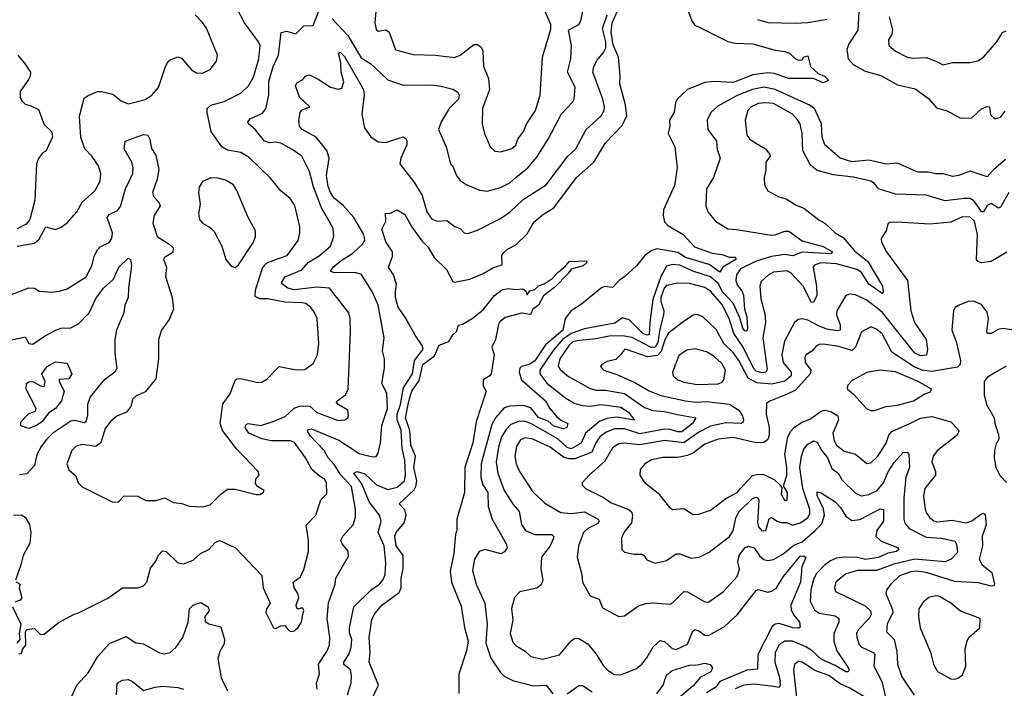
# Model space of a CAD drawing. Extents: x 1552294 to 1694791, y 811929 to 917222.
# Tile 45 of 256: x 1576387 to 1581545, y 846229 to 849731. Entities that reach past the tile are written whole.
import ezdxf

# ---------------------------------------------------------------- set-up
doc = ezdxf.new("R2010")
doc.units = 0

msp = doc.modelspace()

# ---------------------------------------------------------------- linework, layer by layer
at = {"layer": '0CON10XD'}
for points in [[(1578104.7, 846195), (1578123.1, 846256.9), (1578125.3, 846295), (1578119.3, 846325), (1578085, 846353.9), (1578084.8, 846365), (1578111.4, 846405), (1578122.5, 846445), (1578126, 846485), (1578115, 846520), (1578114.2, 846545), (1578137.6, 846655), (1578228.2, 846745), (1578271.9, 846775), (1578291.3, 846798.7), (1578301.8, 846825), (1578305.3, 846885), (1578296.8, 846975), (1578264.5, 847044.5), (1578281.2, 847105), (1578272, 847135), (1578217.4, 847205), (1578179.2, 847299.2), (1578137.8, 847355), (1578155, 847363.8), (1578195, 847352.4), (1578255.1, 847295.1), (1578315, 847269.6), (1578365, 847282.7), (1578402.8, 847315), (1578408.4, 847345), (1578403.5, 847423.5), (1578391, 847485), (1578385, 847581.4), (1578364.3, 847634.3), (1578364.1, 847665), (1578381.2, 847715), (1578397.1, 847802.9), (1578443.7, 847875), (1578455.1, 847944.9), (1578500.4, 848005), (1578495, 848024), (1578457.9, 848077.9), (1578408.7, 848168.7), (1578368.6, 848225), (1578354.7, 848275), (1578355, 848306.7), (1578360.8, 848345), (1578344.7, 848394.7), (1578319.2, 848435), (1578339.9, 848490.1), (1578340.4, 848515), (1578305, 848567.5), (1578283.9, 848633.9), (1578304, 848675), (1578303, 848717), (1578325, 848716), (1578365, 848735.2), (1578405, 848711.2), (1578442, 848642), (1578493.1, 848573.1), (1578525, 848541.1), (1578558.8, 848485), (1578622.4, 848422.4), (1578655, 848359.4), (1578665, 848356.2), (1578745, 848372.3), (1578815, 848401.2), (1578868, 848432), (1578914, 848446), (1578913.2, 848495), (1578921.2, 848508.8), (1578941.4, 848528.6), (1578985, 848551.5), (1579045, 848609), (1579080.6, 848669.4), (1579125, 848708.2), (1579184.4, 848745.6), (1579303.9, 848905), (1579394.8, 848985.2), (1579455.4, 849085), (1579541.8, 849175), (1579566.7, 849225), (1579560.5, 849285), (1579530.2, 849395), (1579532.5, 849435), (1579523.1, 849535), (1579495, 849599.2), (1579484.4, 849665), (1579490.6, 849715), (1579543.1, 849835)], [(1578254.4, 849795), (1578246.7, 849715), (1578255, 849678.8), (1578265, 849670.8), (1578305, 849677.8), (1578323.1, 849665), (1578355, 849573.1), (1578448.2, 849548.2), (1578565, 849545.4), (1578665, 849532.7), (1578695, 849544.6), (1578765, 849600.4), (1578785, 849600), (1578805, 849587.5), (1578813.4, 849565), (1578816.7, 849486.7), (1578842, 849422), (1578848.5, 849365), (1578810.6, 849265), (1578808.6, 849185), (1578820.9, 849135), (1578851.9, 849065), (1578875, 849042.2), (1578905, 849038.9), (1578965, 849055.8), (1578985, 849073.1), (1578996.7, 849105), (1579025.4, 849145), (1579042.9, 849187.1), (1579088.7, 849255), (1579113.3, 849335), (1579125.3, 849534.7), (1579168.5, 849681.5), (1579168.8, 849705), (1579112.7, 849835)], [(1577564.8, 849714.8), (1577521.8, 849795)], [(1577870, 846615), (1577875.7, 846635), (1577872.5, 846645), (1577865, 846650), (1577845, 846642.5), (1577838.3, 846648.3), (1577834.3, 846665), (1577848.6, 846705), (1577843.6, 846725), (1577824, 846756), (1577818.8, 846785), (1577857.3, 846812.7), (1577875, 846851.2), (1577898.9, 846945), (1577899.1, 847005), (1577887.4, 847082.6), (1577937.9, 847135), (1577965, 847216.7), (1577995, 847247.5), (1577994.5, 847305), (1577982.9, 847325), (1577955, 847340.9), (1577916.5, 847375), (1577884.6, 847435), (1577825.6, 847515.6), (1577803.3, 847525), (1577705, 847525.2), (1577655, 847535.2), (1577586.8, 847565), (1577568.8, 847595), (1577571.8, 847608.2), (1577584.5, 847615.5), (1577650, 847605), (1577715, 847625.3), (1577778.2, 847651.8), (1577824.1, 847695.9), (1577857.5, 847707.5), (1577905.9, 847705.9), (1577943.5, 847673.5), (1578055, 847631.1), (1578090, 847635), (1578105.4, 847644.6), (1578110, 847655), (1578105.7, 847685), (1578054.5, 847714.5), (1578046.7, 847725), (1578050, 847735), (1578093.9, 847766.1), (1578107.3, 847795), (1578119.6, 848095), (1578117.9, 848165), (1578111.2, 848195), (1578009.2, 848325), (1577945, 848330), (1577825, 848315.6), (1577791.5, 848325), (1577763.3, 848345), (1577758.9, 848355), (1577777, 848383), (1577865, 848420), (1577898.9, 848461.1), (1577956.1, 848493.9), (1578014.5, 848545), (1578033.3, 848595), (1578028.9, 848635), (1578015, 848665.6), (1577968.6, 848745), (1577925.2, 848855), (1577904.8, 848934.8), (1577865.5, 849015), (1577815, 849051.6), (1577755, 849083.3), (1577728.5, 849088.5), (1577695, 849085.8), (1577669.5, 849095), (1577620.9, 849155), (1577584.8, 849184.8), (1577581.8, 849195), (1577595, 849211.2), (1577658.2, 849241.8), (1577675.7, 849264.3), (1577692.3, 849335), (1577692.5, 849407.5), (1577714.3, 849485), (1577741.8, 849545), (1577756.5, 849663.5), (1577785, 849670.9), (1577833, 849657), (1577875, 849698.9), (1577925, 849700), (1577955, 849780)], [(1579885.5, 849785), (1579907.5, 849725), (1579922.6, 849702.6), (1579952.5, 849687.5), (1580096.1, 849616.1), (1580135, 849607.7), (1580227.5, 849605), (1580345, 849571.1), (1580395, 849564.5), (1580420, 849555), (1580451.2, 849525), (1580465, 849519.4), (1580485, 849520.6), (1580494.7, 849535.3), (1580515, 849541.9), (1580530, 849485), (1580569.1, 849449.1), (1580602.1, 849435), (1580621.4, 849415), (1580620, 849410), (1580595, 849400), (1580545, 849422), (1580415, 849422), (1580338.6, 849448.6), (1580305, 849451.8), (1580228, 849442), (1580125, 849401.2), (1580025, 849407.2), (1579975, 849401.5), (1579885.8, 849365), (1579831.4, 849315), (1579822.2, 849295), (1579815, 849246.7), (1579790.6, 849205), (1579793.1, 849175), (1579783.1, 849135), (1579818.5, 849065), (1579830.7, 848955), (1579817.4, 848862.6), (1579758.8, 848735), (1579756.8, 848705), (1579765, 848672), (1579780.8, 848655), (1579863.1, 848605), (1579921.4, 848541.4), (1580015, 848508.3), (1580065, 848501.1), (1580105, 848487.7), (1580136.2, 848486.2), (1580137.5, 848475), (1580070.8, 848435), (1580055, 848408.6), (1579998.8, 848448.8), (1579875, 848484.4), (1579835, 848511.4), (1579725, 848530.2), (1579695, 848519.2), (1579661.5, 848495), (1579618.6, 848441.4), (1579556.7, 848385), (1579527.5, 848365), (1579491.7, 848328.3), (1579452.5, 848332.5), (1579435, 848326.9), (1579329.3, 848240.7), (1579275.9, 848205), (1579243.5, 848165), (1579231.9, 848105), (1579141.6, 848028.4), (1579085, 847943.8), (1579055.3, 847925), (1579015.5, 847915), (1579005.9, 847905), (1579003.7, 847885), (1579015.3, 847845), (1579141.8, 847735), (1579164.3, 847694.3), (1579201.4, 847651.4), (1579225, 847631.1), (1579258.6, 847615), (1579253.1, 847595), (1579235, 847586.9), (1579185, 847601.6), (1579155, 847628.7), (1579105, 847647.9), (1579065, 847697), (1579025, 847710.5), (1578955, 847706.3), (1578925, 847697), (1578878.9, 847645), (1578860.9, 847610.9), (1578803.7, 847405), (1578802.9, 847332.9), (1578813.8, 847295), (1578838.4, 847255), (1578840.4, 847180.4), (1578861.2, 847115), (1578935.6, 846985), (1578940, 846965), (1578927, 846943), (1578906.4, 846933.6), (1578825, 846955.3), (1578794.3, 846945.7), (1578768.7, 846905), (1578759.2, 846845), (1578778.8, 846775), (1578823.4, 846675), (1578835.3, 846565), (1578829.3, 846465), (1578855, 846385.8), (1578905, 846312), (1578925, 846292.5), (1578970.4, 846270.4), (1579045, 846250), (1579075, 846241.8), (1579144, 846245), (1579180.4, 846200.4)], [(1576374.3, 848544.3), (1576465, 848560), (1576488.7, 848581.3), (1576524.2, 848645.8), (1576575, 848632), (1576605, 848644), (1576635, 848666.2), (1576685.8, 848725), (1576714.3, 848775), (1576780, 848835), (1576808.1, 848885), (1576811.9, 848925), (1576800, 848965), (1576765.6, 849015), (1576727.5, 849055), (1576706.4, 849113.6), (1576700, 849225), (1576725, 849319.2), (1576745, 849334.3), (1576795, 849353.8), (1576815.5, 849354.5), (1576875, 849340.6), (1576918.8, 849305), (1576955, 849290.6), (1577045, 849311.9), (1577078.6, 849335), (1577114.2, 849375), (1577150.6, 849485), (1577165, 849511.2), (1577175, 849521.2), (1577215, 849536.2), (1577235, 849530), (1577287.3, 849467.3), (1577312.6, 849452.6), (1577345, 849450.6), (1577385, 849470), (1577417.2, 849512.8), (1577422.2, 849545), (1577365, 849686), (1577345.3, 849715.3), (1577305.6, 849755.6)], [(1577909.7, 847549.7), (1577894.6, 847575.4), (1577898.8, 847585), (1577915, 847587.1), (1578058.9, 847528.9), (1578165, 847458.2), (1578235, 847440.9), (1578255, 847442.9), (1578265, 847460), (1578277.1, 847515), (1578283.5, 847605), (1578313.1, 847695), (1578310, 847775), (1578284.5, 847825), (1578298.2, 847905), (1578297.7, 847955), (1578286.9, 847996.9), (1578296.2, 848065), (1578265, 848236), (1578235, 848304.2), (1578176.6, 848396.6), (1578145, 848405.9), (1578034.8, 848404.8), (1578015, 848414), (1578028.9, 848435), (1578070.6, 848469.4), (1578131.5, 848508.5), (1578182.7, 848555), (1578194.6, 848575), (1578190, 848605), (1578136.8, 848695), (1578082.9, 848755), (1578035, 848795.3), (1578014.4, 848825), (1578003.2, 848856.8), (1577994.8, 848914.8), (1578007.5, 849005), (1577996.2, 849045), (1577940, 849115), (1577866.2, 849155), (1577853.2, 849173.2), (1577848.8, 849205), (1577856.7, 849245), (1577865, 849256.2), (1577906.2, 849275), (1577851.9, 849325), (1577832, 849385), (1577839.2, 849400.8), (1577868.8, 849415), (1577885, 849437.1), (1577905, 849441.8), (1577950, 849420), (1578015, 849376.9), (1578055, 849367.3), (1578075, 849371.9), (1578085.3, 849405), (1578070.7, 849455), (1578068.5, 849505), (1578057.1, 849555), (1578065, 849560), (1578087.5, 849537.5), (1578188.4, 849365), (1578191.6, 849335), (1578179.1, 849235), (1578193.8, 849165), (1578226.4, 849116.4), (1578265, 849090.9), (1578305, 849087.9), (1578395, 849117.5), (1578408.9, 849108.9), (1578415.5, 849095), (1578414.5, 849075), (1578382.7, 849005), (1578378.6, 848975), (1578455, 848876), (1578495, 848810), (1578520.4, 848725), (1578545, 848686.7), (1578575, 848675.4), (1578625, 848679.6), (1578665, 848647.8), (1578695, 848637.5), (1578715, 848614.3), (1578735, 848611.4), (1578785, 848628.9), (1578905, 848689.6), (1578956.5, 848725), (1579025, 848788.7), (1579144.4, 848865.6), (1579258.1, 849015), (1579300.8, 849055), (1579354.8, 849155.2), (1579433.3, 849226.7), (1579449.2, 849255), (1579450.5, 849275), (1579441.1, 849315), (1579389.6, 849455), (1579394.5, 849485), (1579411.1, 849518.9), (1579445, 849559.5), (1579456.9, 849583.1), (1579456.7, 849615), (1579439.2, 849685), (1579465, 849755.5)], [(1578023.5, 849735), (1578105, 849648), (1578175, 849531.2), (1578225, 849501.1), (1578316.1, 849416.1), (1578395, 849388.3), (1578539.9, 849389.9), (1578595, 849383.3), (1578656.5, 849366.5), (1578681.5, 849351.5), (1578689.4, 849335), (1578685.4, 849315), (1578636.9, 849265), (1578595.3, 849195), (1578581.2, 849155), (1578620.8, 849065), (1578642.9, 848975), (1578658.2, 848958.2), (1578675, 848913.8), (1578695, 848888), (1578725, 848867.5), (1578795, 848838.6), (1578835, 848833.3), (1578905, 848851.2), (1578955, 848876.5), (1578985.7, 848904.2), (1579048.1, 848955), (1579095, 849010), (1579154.7, 849105.3), (1579225, 849236.9), (1579285, 849300.6), (1579291.3, 849315), (1579297.4, 849377.4), (1579257.3, 849455), (1579274.6, 849525), (1579278.2, 849595), (1579260.9, 849675), (1579316.2, 849705), (1579326.7, 849725), (1579336, 849775)], [(1580252.5, 849732.5), (1580306.1, 849716.1), (1580448.3, 849711.7), (1580515, 849715.4), (1580576.9, 849726.9), (1580615.9, 849734.1)], [(1580782.9, 849775), (1580777.8, 849675), (1580729.6, 849605), (1580720, 849575), (1580726.8, 849525), (1580754.6, 849495), (1580815, 849461.6), (1580898.5, 849438.5), (1580985, 849390), (1581078.1, 849368.1), (1581147.4, 849317.4), (1581189.1, 849269.1), (1581245, 849252.9), (1581315, 849214.4), (1581375, 849217.5), (1581425, 849263.3), (1581455, 849276), (1581466.2, 849275), (1581471.9, 849231.9), (1581495, 849211.2), (1581525, 849220.8), (1581549.1, 849250.9)], [(1580941.1, 849745), (1580959.4, 849675), (1580955.8, 849655), (1580938, 849625), (1580938.8, 849595), (1580975, 849565.7), (1581035, 849534.4), (1581065, 849529.4), (1581135, 849532.5), (1581186.4, 849513.6), (1581225, 849494.4), (1581273.5, 849506.5), (1581365, 849506.3), (1581405.2, 849514.8), (1581435.5, 849534.5), (1581504.6, 849615), (1581535, 849663.3), (1581555, 849672.9)], [(1576335, 848288.2), (1576435, 848327.1), (1576464, 848324), (1576488.3, 848308.3), (1576555, 848304.4), (1576595, 848308.9), (1576635, 848321.1), (1576735, 848384.3), (1576765, 848442), (1576778.9, 848495), (1576794.2, 848525.8), (1576808.8, 848541.2), (1576855, 848564.5), (1576869.5, 848585), (1576873.8, 848615), (1576845.5, 848695), (1576855, 848711.1), (1576898.8, 848731.2), (1576915, 848752.2), (1576941.2, 848845), (1576980.3, 848925), (1576981.9, 848955), (1576974.4, 848984.4), (1576934.5, 849055), (1576938.8, 849095), (1577035, 849129.4), (1577058.8, 849125), (1577068.9, 849105), (1577076.7, 849056.7), (1577100.4, 849020.4), (1577116.4, 848946.4), (1577107.4, 848895), (1577082.4, 848825), (1577088.2, 848805), (1577115.6, 848775), (1577122.7, 848755), (1577090.7, 848705), (1577084.7, 848665), (1577106.2, 848595), (1577170, 848555), (1577191.1, 848535), (1577188.6, 848511.4), (1577145.8, 848485), (1577140, 848475), (1577155.7, 848435), (1577151.2, 848385), (1577186.3, 848276.3), (1577193.3, 848215), (1577169.1, 848160.9), (1577130, 848105), (1577113.3, 848055), (1577114.5, 847955), (1577100.6, 847849.4), (1577045, 847782.1), (1576995, 847758.9), (1576978.8, 847745), (1576968.8, 847705), (1576945.6, 847675), (1576895, 847654.4), (1576865, 847628.1), (1576835, 847589.2), (1576811.3, 847515), (1576785.2, 847494.8), (1576715, 847506.2), (1576683, 847497), (1576660.5, 847475), (1576634.3, 847405), (1576643.8, 847373.8), (1576681.7, 847341.7), (1576692.9, 847305), (1576714.6, 847284.6), (1576875, 847203.8), (1576905, 847205.8), (1576935, 847236), (1577005.6, 847235.6), (1577047, 847213), (1577102.5, 847212.5), (1577145.5, 847225.5), (1577192.7, 847202.7), (1577236.8, 847196.8), (1577275, 847183.1), (1577345, 847180), (1577385, 847189.4), (1577440, 847245), (1577475, 847271.4), (1577515, 847272.5), (1577625, 847243.8), (1577645, 847243.8), (1577662.5, 847255), (1577666.7, 847265), (1577633.3, 847285), (1577621.7, 847301.7), (1577623.8, 847325), (1577641.2, 847345), (1577635.8, 847365), (1577522.9, 847482.9), (1577448.8, 847578.8), (1577436.2, 847616.2), (1577450.5, 847719.5), (1577489.4, 847770.6), (1577515, 847842), (1577525, 847850), (1577545, 847851.2), (1577635, 847830), (1577655, 847832.2), (1577681.5, 847848.5), (1577745.5, 847914.5), (1577835, 847896.5), (1577880.7, 847899.3), (1577925, 847930), (1577947.5, 847975), (1577953.8, 848035), (1577944.6, 848165), (1577930, 848200), (1577910, 848225), (1577885, 848243.5), (1577865, 848248.5), (1577775, 848251.4), (1577685, 848268.5), (1577645, 848268.1), (1577620.9, 848280.9), (1577621.4, 848315), (1577659.7, 848435), (1577682, 848458), (1577718, 848472), (1577787.5, 848495), (1577846.2, 848575), (1577854.6, 848615), (1577853.8, 848645), (1577827.9, 848757.9), (1577804.3, 848795), (1577754.3, 848835), (1577699.9, 848899.9), (1577588.5, 849008.5), (1577545, 849034.4), (1577475, 849046.6), (1577446.2, 849065), (1577389.1, 849145), (1577368.2, 849245), (1577369.5, 849265), (1577387.6, 849282.4), (1577457.6, 849302.4), (1577545.7, 849345), (1577585.6, 849385), (1577611, 849429), (1577640.3, 849525), (1577646.2, 849595), (1577637.9, 849615), (1577564.8, 849714.8)], [(1576376.9, 849545), (1576412.7, 849502.7), (1576442.7, 849455), (1576442.2, 849435), (1576433, 849417), (1576389.2, 849355), (1576390, 849325), (1576398, 849305), (1576415, 849288), (1576441.7, 849281.7), (1576485, 849260), (1576515, 849182.5), (1576555, 849142.5), (1576558, 849115), (1576538.2, 849071.8), (1576525, 849043.3), (1576505, 849030), (1576485.9, 849004.1), (1576474.3, 848975.7), (1576466.4, 848785), (1576440, 848685), (1576420, 848660), (1576373.3, 848635)], [(1581550.8, 848999.2), (1581487.5, 848945), (1581455, 848907.7), (1581365, 848936.8), (1581305, 848914.7), (1581275, 848910), (1581225, 848923.1), (1581185, 848923.2), (1581145, 848932.4), (1581091.4, 848931.4), (1580985, 848979), (1580925, 848974.2), (1580835, 848994.6), (1580745, 848985.9), (1580685.3, 849005.3), (1580604.6, 849075), (1580591.2, 849115), (1580587.8, 849185), (1580550.7, 849265), (1580520, 849285), (1580345, 849365.9), (1580285, 849376.6), (1580225, 849365.2), (1580145.8, 849334.2), (1580043.1, 849276.9), (1580007.1, 849245), (1579987.7, 849205), (1579991.8, 849155), (1580036.7, 849095), (1580040.3, 849050.3), (1580056.5, 849005), (1580021.2, 848905), (1579984.4, 848845), (1579981.1, 848755), (1579990.8, 848725), (1580032, 848675), (1580095.7, 848635.7), (1580141.3, 848631.3), (1580325, 848601.4), (1580345, 848603.3), (1580395, 848623), (1580415, 848623), (1580485, 848572.8), (1580595, 848543.4), (1580644.5, 848515), (1580635, 848504.5), (1580485, 848513.7), (1580436.2, 848493.8), (1580395, 848500.9), (1580325, 848490), (1580245, 848466.5), (1580162.7, 848425), (1580141, 848395), (1580138.1, 848365), (1580145, 848342), (1580169.9, 848309.9), (1580178.4, 848288.4), (1580183.2, 848215), (1580195.2, 848174.8), (1580199.3, 848115), (1580195, 848099.4), (1580185, 848101.6), (1580174.4, 848115), (1580160, 848170), (1580125.1, 848245.1), (1580068, 848305), (1580045, 848348.8), (1580004.7, 848384.7), (1579912.8, 848412.8), (1579845, 848445.6), (1579805, 848448.1), (1579775, 848439.2), (1579745, 848386.1), (1579703.3, 848265), (1579687.1, 848145), (1579685, 848082.7), (1579675, 848078.7), (1579652.4, 848085), (1579579.4, 848159.4), (1579545, 848168.3), (1579505, 848140.9), (1579345, 848110.9), (1579275, 848087.8), (1579230.8, 848055), (1579181.4, 847998.6), (1579111.9, 847895), (1579111.6, 847875), (1579147.7, 847827.7), (1579247.7, 847747.7), (1579295, 847720.8), (1579335, 847709.3), (1579375, 847706.6), (1579435, 847715.2), (1579535, 847700.6), (1579575.2, 847675), (1579606.9, 847633.1), (1579515, 847648.4), (1579465, 847641.4), (1579425, 847627.8), (1579351.2, 847565), (1579327.5, 847512.5), (1579275, 847482.6), (1579255, 847490.7), (1579205.3, 847535), (1579065, 847616.2), (1579035, 847626), (1579005, 847627.4), (1578960.2, 847609.8), (1578935, 847584.7), (1578910.6, 847545), (1578895, 847492.5), (1578883.2, 847413.2), (1578892.1, 847355), (1578925.3, 847265), (1578971, 847191), (1579003.9, 847155), (1579015, 847086.2), (1579035.6, 847055), (1579085, 847034.8), (1579173.6, 847033.6), (1579182.9, 847025), (1579183.6, 847015), (1579165.2, 846974.8), (1579120.9, 846915), (1579117.5, 846855), (1579126.9, 846795), (1579119.1, 846770.9), (1579095, 846753.8), (1579006.1, 846733.9), (1578978.9, 846705), (1578963.3, 846646.7), (1578969.7, 846585), (1578956.8, 846515), (1578970.9, 846470.9), (1578985, 846452.5), (1579034.1, 846424.1), (1579065, 846395.4), (1579125, 846382.1), (1579215, 846403.2), (1579275, 846477.9), (1579295, 846490.5), (1579315, 846490), (1579362.2, 846462.2), (1579407.1, 846407.1), (1579445, 846346.9), (1579470.9, 846320.9), (1579501.9, 846301.9), (1579535, 846298.5), (1579617.1, 846332.9), (1579645.4, 846354.6), (1579672.1, 846387.9), (1579705, 846445.6), (1579741.1, 846478.9), (1579765, 846473.3), (1579805, 846436.9), (1579825, 846431.8), (1579885, 846459.5), (1579912.7, 846527.3), (1579923.1, 846536.9), (1579945, 846530.5), (1579975, 846507.1), (1579995, 846504.6), (1580078.2, 846551.8), (1580145, 846612.9), (1580245, 846741.8), (1580255, 846745.6), (1580305, 846731.9), (1580325, 846736.7), (1580352.1, 846755), (1580388.7, 846815), (1580475, 846920.5), (1580495, 846923.1), (1580504.5, 846914.5), (1580484.4, 846865.6), (1580476.5, 846785), (1580426.3, 846665), (1580428.2, 846638.3), (1580441.8, 846611.8), (1580471.1, 846575), (1580475, 846549.2), (1580466.2, 846543.8), (1580436.2, 846545), (1580365, 846568), (1580345, 846564.7), (1580328.3, 846551.7), (1580254, 846405), (1580251.1, 846328.9), (1580195, 846323.6), (1580055, 846265.2), (1580033.3, 846235), (1579985, 846205.8)], [(1581568.1, 848825), (1581525, 848749.1), (1581515, 848743.2), (1581475, 848768.8), (1581455, 848758.1), (1581435, 848724.6), (1581425, 848723.5), (1581409, 848749), (1581385, 848782), (1581365, 848793.4), (1581335, 848794.7), (1581235, 848781.3), (1581135, 848811.8), (1580975, 848816.2), (1580885.6, 848845.6), (1580865, 848873.1), (1580845, 848884.2), (1580755, 848905.5), (1580647.4, 848917.4), (1580565, 848941.1), (1580528.5, 848968.5), (1580489.2, 849045), (1580486.3, 849135), (1580474.8, 849184.8), (1580463.2, 849205), (1580435, 849235.9), (1580335, 849291.2), (1580294.2, 849295.8), (1580255, 849291.9), (1580218.9, 849275), (1580200.8, 849255), (1580187.3, 849205), (1580195.6, 849125), (1580211.5, 849105), (1580243.4, 849083.4), (1580294.4, 849055), (1580315.8, 849025), (1580317.5, 849015), (1580295.5, 848984.5), (1580295.5, 848944.5), (1580286.2, 848905), (1580288.8, 848865), (1580306.2, 848835), (1580362.8, 848802.8), (1580401.7, 848791.7), (1580455, 848760), (1580495, 848744.2), (1580572.4, 848682.4), (1580605, 848665.5), (1580658.2, 848615), (1580699.8, 848589.8), (1580759.6, 848519.6), (1580829, 848465), (1580906, 848335), (1580910, 848305), (1580905, 848296.2), (1580835, 848344.8), (1580795.7, 848405.7), (1580773.1, 848423.1), (1580665, 848452.1), (1580582.7, 848457.3), (1580550, 848445), (1580543.1, 848435), (1580561.3, 848335), (1580561.8, 848285), (1580545, 848252), (1580535, 848248.6), (1580490.8, 848335), (1580425.8, 848405), (1580405, 848415.2), (1580335, 848409.1), (1580306.9, 848393.1), (1580270.9, 848359.1), (1580264, 848335), (1580268.5, 848268.5), (1580289.5, 848189.5), (1580293.1, 848145), (1580280, 848065), (1580302.3, 847897.7), (1580294.8, 847885.2), (1580275, 847880.3), (1580245, 847889), (1580230.6, 847905), (1580177.1, 848015), (1580127.3, 848087.3), (1580103.3, 848165), (1580065, 848241.5), (1580006.8, 848306.8), (1579975, 848328), (1579895, 848348.7), (1579835, 848351.1), (1579775, 848337.7), (1579762.9, 848325), (1579745.7, 848275), (1579744.9, 848254.9), (1579761, 848205), (1579759.9, 848185), (1579739.5, 848110.5), (1579729.8, 848040.2), (1579715.3, 848014.7), (1579694.3, 848014.3), (1579595, 848065.7), (1579545, 848074.2), (1579473.9, 848073.9), (1579405, 848058.4), (1579305, 848048.7), (1579285, 848043.4), (1579265, 848026.7), (1579216.6, 847955), (1579207.6, 847917.6), (1579217.9, 847897.9), (1579261.4, 847861.4), (1579375, 847799.7), (1579405, 847791.1), (1579455, 847790.2), (1579555, 847772.8), (1579659.6, 847699.6), (1579704.2, 847684.2), (1579765, 847678.4), (1579832.8, 847662.8), (1579928, 847645), (1579910.4, 847615), (1579855, 847572.6), (1579835, 847571.4), (1579795, 847584.8), (1579765, 847586.6), (1579635, 847562.2), (1579555, 847587.8), (1579505, 847588.4), (1579459.5, 847570.5), (1579426.3, 847545), (1579405.4, 847514.6), (1579384.6, 847465.4), (1579295, 847429.8), (1579265, 847430.2), (1579235, 847438.9), (1579165, 847491.3), (1579075, 847534.3), (1579035, 847540.5), (1579010.5, 847529.5), (1578989.4, 847495), (1578980.3, 847445), (1578986.9, 847405), (1579004.8, 847364.8), (1579075, 847257.9), (1579138.5, 847198.5), (1579221.2, 847148.8), (1579275, 847144.4), (1579345, 847153.5), (1579417.5, 847115), (1579421.8, 847105), (1579415, 847092.3), (1579362.2, 847065), (1579340.5, 847045), (1579314.6, 846975), (1579307.5, 846915), (1579331.8, 846825), (1579334.4, 846784.4), (1579375, 846713.3), (1579422, 846695), (1579439.4, 846649.4), (1579525, 846604.2), (1579555, 846607.5), (1579628.8, 846661.2), (1579666.2, 846673.8), (1579703, 846677), (1579795, 846670), (1579810.8, 846679.2), (1579865, 846735.5), (1579885, 846733.8), (1579975, 846681.9), (1579995, 846680.6), (1580073.4, 846736.6), (1580144.4, 846815), (1580157.2, 846852.8), (1580148.3, 846891.7), (1580156.2, 846925), (1580185.3, 846965), (1580205, 846973.3), (1580234.2, 846965), (1580262.5, 846922.5), (1580285, 846902.7), (1580305, 846897.8), (1580335, 846904.1), (1580385, 846930.8), (1580442.4, 846977.6), (1580485, 846996.6), (1580553.5, 847055), (1580589, 847091), (1580603.3, 847135), (1580598.2, 847168.2), (1580565, 847238.8), (1580565, 847258), (1580585, 847252.2), (1580657.9, 847205), (1580686.8, 847175), (1580715, 847131.2), (1580745, 847108.2), (1580787.4, 847112.6), (1580895, 847168.9), (1580912, 847165), (1580911.6, 847105), (1580876.2, 847055), (1580871.5, 847025), (1580898.8, 846998.8), (1580985, 846965.5), (1580992.5, 846955), (1580980, 846945), (1580935, 846936), (1580885, 846913.4), (1580816.6, 846903.4), (1580775, 846913.6), (1580705, 846916.2), (1580665, 846910.2), (1580634.3, 846895.7), (1580603.9, 846876.1), (1580560.5, 846829.5), (1580547, 846803), (1580531.5, 846745), (1580528.4, 846685), (1580550.2, 846640.2), (1580575, 846622.2), (1580658.1, 846608.1), (1580677.8, 846595), (1580677.7, 846575), (1580651.4, 846515), (1580651.9, 846475), (1580667.8, 846425), (1580727.6, 846335), (1580732, 846325), (1580727.5, 846315), (1580713.6, 846315), (1580659, 846349), (1580585, 846380.7), (1580537.9, 846425), (1580505, 846445.8), (1580435, 846474.8), (1580395.2, 846474.8), (1580364.1, 846455), (1580344.8, 846415), (1580342.3, 846365), (1580366.6, 846285), (1580371.3, 846245), (1580365, 846233.2), (1580335, 846238.3), (1580235, 846249.8), (1580180, 846245), (1580134.1, 846225.9)], [(1577515, 848433.3), (1577533, 848447), (1577611.4, 848565), (1577621.4, 848595), (1577622.5, 848625), (1577584.3, 848695), (1577525, 848836), (1577506.5, 848865), (1577465, 848890), (1577425, 848901.2), (1577388.1, 848901.9), (1577345, 848883.3), (1577327.3, 848852.7), (1577324.2, 848825.8), (1577333.1, 848765), (1577324.3, 848715), (1577328, 848685), (1577344.4, 848664.4), (1577385, 848642), (1577405, 848621.2), (1577446, 848545), (1577466.7, 848475), (1577495, 848440), (1577515, 848433.3)], [(1581557.3, 848512.7), (1581475, 848464.2), (1581425, 848456.9), (1581406.2, 848465), (1581399.2, 848475), (1581403.7, 848605), (1581387.8, 848675), (1581365, 848697), (1581325, 848697.7), (1581265, 848669.7), (1581155, 848659.7), (1580985, 848670), (1580945, 848668.2), (1580935, 848662), (1580925.4, 848624.6), (1580899.2, 848585), (1580900.6, 848565), (1580927.3, 848515), (1581037.9, 848365), (1581054.7, 848205), (1581074.7, 848145), (1581135.3, 848055), (1581142.9, 848005), (1581136.9, 847973.1), (1581105, 847969.8), (1581075, 847983.4), (1580905, 848198.9), (1580825, 848261), (1580765, 848290), (1580735, 848292.5), (1580715, 848285.8), (1580667.3, 848205), (1580665.4, 848185), (1580685, 848132), (1580685, 848104.5), (1580669.4, 848100.6), (1580615, 848108.9), (1580568.3, 848128.3), (1580515, 848157.6), (1580485.5, 848164.5), (1580465, 848160), (1580445, 848144.3), (1580392.5, 848047.5), (1580379.4, 847975), (1580386.3, 847935), (1580427.6, 847885), (1580427.5, 847865), (1580395, 847837.5), (1580327.5, 847822.5), (1580248.2, 847828.2), (1580202.4, 847852.4), (1580153.5, 847946.5), (1580125.3, 847985.3), (1580074.7, 848035), (1580035, 848107.9), (1579965, 848174.4), (1579935, 848187.1), (1579915, 848182.9), (1579855, 848143.8), (1579785, 848088.2), (1579765.9, 848054.1), (1579747.7, 847992.3), (1579728.1, 847971.9), (1579675, 847965.5), (1579565, 848003.8), (1579555, 848002.5), (1579533.9, 847975), (1579509.2, 847950.8), (1579465, 847940.2), (1579435.5, 847925), (1579428.9, 847915), (1579447.5, 847895), (1579515, 847872.8), (1579605, 847832.9), (1579685, 847787.1), (1579745, 847761.6), (1579875, 847733.9), (1579928, 847728), (1579985, 847731.5), (1580105, 847716.6), (1580153.9, 847685), (1580173.1, 847655), (1580178.2, 847635), (1580176.7, 847623.3), (1580163.9, 847616.1), (1580085, 847619.3), (1580005, 847600.9), (1579945, 847570.2), (1579865, 847514.6), (1579765, 847527.3), (1579635, 847504.5), (1579552.9, 847512.9), (1579525, 847508.6), (1579492, 847488), (1579451.2, 847418.8), (1579370.8, 847345), (1579333.8, 847305), (1579333.8, 847295), (1579351.2, 847275), (1579445, 847227.3), (1579485, 847200), (1579577.1, 847165), (1579592.4, 847152.4), (1579597.7, 847135), (1579591.8, 847095), (1579551.4, 847045), (1579539.2, 847015), (1579540.8, 846955), (1579555, 846941.9), (1579605, 846930.5), (1579645, 846930.6), (1579655.5, 846925.5), (1579672, 846902), (1579715, 846884.2), (1579775, 846898.1), (1579825, 846933.5), (1579845, 846932.7), (1579905, 846911.1), (1579946.7, 846915), (1579998, 846942), (1580105, 847023.5), (1580125, 847054.3), (1580138.6, 847121.4), (1580155.5, 847154.5), (1580225, 847222.4), (1580245, 847229.3), (1580254.7, 847224.7), (1580258.1, 847215), (1580252.4, 847095), (1580257.8, 847075), (1580275, 847053.3), (1580295.6, 847055), (1580313.1, 847116.9), (1580325, 847123.3), (1580355, 847103.3), (1580375, 847096.7), (1580405, 847097.5), (1580435, 847082.5), (1580475, 847096), (1580515, 847122), (1580526.1, 847143.9), (1580526.7, 847165), (1580489.7, 847275), (1580472.9, 847385), (1580481.7, 847445), (1580495, 847481.9), (1580515, 847507.9), (1580545, 847525.4), (1580565, 847517.1), (1580586.5, 847476.5), (1580618.4, 847435), (1580640.6, 847380.6), (1580673.6, 847355), (1580695, 847319.1), (1580765, 847250.9), (1580795, 847237.3), (1580835, 847244.3), (1580877.8, 847265), (1580911.3, 847305), (1580936.8, 847363.2), (1580967.9, 847412.1), (1581015, 847463.3), (1581035, 847465.6), (1581045, 847455.8), (1581047.2, 847385), (1581029.3, 847335), (1581018.1, 847225), (1581018.2, 847115), (1581023.1, 847093.1), (1581046, 847066), (1581135, 847020.2), (1581215, 847014.8), (1581285, 846999.2), (1581294.1, 846984.1), (1581300, 846940), (1581265.8, 846905), (1581235, 846890.6), (1581075, 846906), (1580965, 846878.4), (1580875, 846846.5), (1580775, 846845.2), (1580715, 846827.7), (1580662.5, 846785), (1580654.4, 846755), (1580660, 846735), (1580815, 846661.3), (1580843.1, 846635), (1580847.7, 846615), (1580836.8, 846595), (1580778.8, 846535), (1580770.4, 846515), (1580771.8, 846495), (1580785, 846457.5), (1580795, 846446.4), (1580856.8, 846416.8), (1580867.1, 846405), (1580861.4, 846345), (1580902.9, 846265), (1580923.5, 846175)], [(1576315, 848046.5), (1576415, 848070), (1576434.6, 848034.6), (1576455, 848031.4), (1576516.2, 848073.8), (1576575.6, 848104.4), (1576605, 848114.7), (1576655, 848117.3), (1576695, 848137.2), (1576751.6, 848195), (1576785, 848270.6), (1576825.2, 848324.8), (1576878.2, 848371.8), (1576906.2, 848435), (1576955, 848482), (1576967.5, 848475), (1576972.8, 848442.8), (1576957.5, 848325), (1576955.6, 848275), (1576937.5, 848235), (1576932.7, 848195), (1576894.7, 848105.3), (1576884.5, 848055), (1576884.6, 847984.6), (1576896, 847904), (1576885.3, 847884.7), (1576825, 847839.4), (1576756.4, 847755), (1576741.3, 847715), (1576741.9, 847655), (1576732.5, 847625), (1576725, 847619.2), (1576675, 847631.4), (1576655, 847627.4), (1576560.7, 847565), (1576527.3, 847532.7), (1576500, 847495), (1576476.5, 847453.5), (1576464.7, 847395.3), (1576425, 847351.5), (1576385, 847347.3)], [(1578228.1, 846165), (1578267.1, 846245), (1578216.7, 846365), (1578222.1, 846417.9), (1578218.2, 846495), (1578231.9, 846588.1), (1578243.9, 846615), (1578284.6, 846665), (1578375, 846730.8), (1578384.4, 846755), (1578384.5, 846805), (1578395.5, 846854.5), (1578395.7, 846925), (1578358.8, 846975), (1578351.9, 847025), (1578359.5, 847045), (1578401.4, 847095), (1578410.7, 847135), (1578403.5, 847163.5), (1578374.4, 847195), (1578452.4, 847267.6), (1578461.9, 847285), (1578466.6, 847315), (1578452.2, 847385), (1578460.8, 847445), (1578435, 847502.2), (1578429.9, 847579.9), (1578408.4, 847645), (1578425, 847732.5), (1578441.4, 847785), (1578479.5, 847840.5), (1578498.8, 847925), (1578559.4, 847970.6), (1578584.8, 848025.2), (1578635.4, 848044.6), (1578655, 848080), (1578675, 848097.5), (1578685, 848130), (1578706.7, 848136.7), (1578757.5, 848165), (1578815, 848211.2), (1578873.7, 848286.3), (1578912.5, 848315), (1578945, 848322.5), (1578985, 848317.5), (1579021.7, 848321.7), (1579038.3, 848308.3), (1579045, 848290), (1579060, 848310), (1579085, 848316.7), (1579104, 848336), (1579135, 848346.9), (1579176.7, 848375), (1579209.4, 848410.6), (1579245, 848437.5), (1579265, 848464.5), (1579357.2, 848467.2), (1579353.8, 848455), (1579338.3, 848441.7), (1579275, 848424.4), (1579259.2, 848400.8), (1579189.8, 848330.2), (1579130.4, 848285), (1579104.4, 848235), (1579075.4, 848214.6), (1579062.6, 848187.4), (1579015, 848193), (1578929.8, 848170.2), (1578902.6, 848147.4), (1578895.2, 848134.8), (1578879.7, 848055), (1578860.8, 848015), (1578872.5, 847975), (1578856.2, 847875), (1578850, 847865), (1578814.2, 847845), (1578815, 847813.3), (1578831.2, 847785), (1578777.3, 847625), (1578760.5, 847515), (1578719.5, 847385), (1578716.2, 847255), (1578676.2, 847115), (1578677.1, 847055), (1578669.4, 847035), (1578660.9, 846935), (1578642.6, 846842.6), (1578648.7, 846785), (1578698.8, 846658.8), (1578717.2, 846547.2), (1578736.4, 846475), (1578727.6, 846425), (1578687.4, 846302.6), (1578687.6, 846202.4)], [(1581595.6, 848104.4), (1581535, 848112.5), (1581512.4, 848107.6), (1581475, 848087.5), (1581456.4, 848086.4), (1581452.9, 848095), (1581461.4, 848165), (1581455, 848198.9), (1581425, 848239.6), (1581382.9, 848257.1), (1581354.8, 848255.2), (1581307.5, 848235), (1581287.5, 848222.5), (1581277.8, 848205), (1581269.2, 848105), (1581292.3, 848045), (1581315.3, 847945), (1581313.2, 847925), (1581299.2, 847910.8), (1581165, 847887.3), (1581115, 847895.2), (1581072.1, 847912.1), (1580955, 847989.7), (1580905.3, 848085), (1580875, 848109.7), (1580845, 848122.1), (1580796.5, 848095), (1580765.7, 848015), (1580745, 847997.6), (1580678.3, 848018.3), (1580595, 848030.9), (1580575, 848030), (1580558.5, 848021.5), (1580535.5, 847995), (1580505.3, 847974.7), (1580498.9, 847961.1), (1580500.9, 847935), (1580531.1, 847895), (1580528.2, 847875), (1580450.1, 847789.9), (1580403, 847767), (1580316.5, 847733.5), (1580299.3, 847720.7), (1580296.7, 847665), (1580312.1, 847595), (1580312.5, 847555), (1580305, 847531.5), (1580285, 847516), (1580245, 847514.2), (1580125, 847543.2), (1580045, 847534.3), (1579975, 847507.4), (1579917.2, 847462.8), (1579885, 847447.3), (1579835, 847437.1), (1579755, 847437.3), (1579696.2, 847425), (1579660.8, 847405), (1579637.5, 847375), (1579636, 847345), (1579657.6, 847307.6), (1579731.2, 847251.2), (1579790, 847175), (1579805.6, 847165.6), (1579865, 847170.6), (1579915, 847138.9), (1579945, 847140), (1580005, 847162.2), (1580085, 847222.1), (1580144.5, 847255), (1580165, 847277.7)], [(1579935, 847820.5), (1580045, 847823.2), (1580067.3, 847832.7), (1580076.1, 847843.9), (1580083.3, 847895), (1580065, 847929.2), (1580025, 847966.6), (1579985, 847991.9), (1579925, 848007.5), (1579880.8, 847999.2), (1579838.9, 847971.1), (1579805.6, 847885), (1579810.8, 847865), (1579834.3, 847845), (1579865, 847832), (1579935, 847820.5)], [(1576435, 847590), (1576393.6, 847603.6), (1576392.5, 847625), (1576435, 847667.5), (1576469.3, 847680.7), (1576473.3, 847695), (1576420, 847795), (1576422, 847825), (1576435, 847833.8), (1576456.2, 847836.2), (1576495, 847812.5), (1576515, 847810), (1576520, 847835), (1576503.3, 847875), (1576531.4, 847915), (1576575, 847938), (1576635, 847932.5), (1576660, 847875), (1576645, 847850), (1576593, 847847), (1576593.3, 847835), (1576620, 847785), (1576606.7, 847735), (1576575, 847694.5), (1576539.2, 847670.8), (1576503.1, 847625), (1576475, 847605.7), (1576435, 847590)], [(1580845, 847684.3), (1580865, 847684.4), (1580925.9, 847704.1), (1580985, 847710.9), (1581069.2, 847735), (1581125, 847769.4), (1581158.1, 847781.9), (1581163.8, 847795), (1581092.7, 847835), (1580975, 847885.8), (1580895, 847895.5), (1580825, 847883.3), (1580748.3, 847841.7), (1580724.2, 847815.8), (1580721.2, 847805), (1580723.8, 847795), (1580755, 847769.2), (1580822, 847695), (1580845, 847684.3)], [(1581555, 847915.7), (1581485, 847876.4), (1581455, 847856.2), (1581439.7, 847835), (1581439, 847765), (1581450.8, 847715), (1581492.1, 847645), (1581495.5, 847615), (1581515, 847557.5), (1581515.7, 847534.3), (1581501.3, 847508.7), (1581493.1, 847475), (1581490.6, 847435), (1581500, 847385), (1581522.2, 847342.2), (1581556.2, 847306.2)], [(1580165, 847277.7), (1580225, 847343.4), (1580255, 847349.7), (1580285, 847347.8), (1580341.1, 847321.1), (1580368.8, 847295), (1580378.8, 847278.8), (1580376.2, 847245), (1580393.3, 847215), (1580406.7, 847215), (1580409.2, 847255), (1580390, 847285), (1580390, 847295), (1580405, 847342.5), (1580405.8, 847385), (1580394.2, 847455), (1580411.3, 847545), (1580425.9, 847575), (1580445, 847596), (1580485, 847622.2), (1580525, 847639.2), (1580585, 847681), (1580605, 847684.8), (1580635, 847679.2), (1580672.9, 847655), (1580675.9, 847634.1), (1580646.2, 847565), (1580652.9, 847525), (1580665, 847502.1), (1580705, 847470.7), (1580765, 847454.6), (1580825, 847406.9), (1580845, 847410), (1580881.2, 847445), (1580925, 847512.7), (1580940, 847555), (1580955, 847573.9), (1581053.3, 847616.7), (1581105, 847644.2), (1581165, 847652.4), (1581264.7, 847624.7), (1581303.1, 847585), (1581306.9, 847575), (1581297.8, 847555), (1581195, 847474.6), (1581171.1, 847445), (1581164.5, 847415), (1581183.5, 847365), (1581184.5, 847345.5), (1581127.7, 847275), (1581121.6, 847235), (1581127.5, 847175), (1581135, 847150), (1581155, 847121.5), (1581175, 847106.2), (1581195, 847101.4), (1581271.4, 847108.7), (1581345, 847095.2), (1581375, 847106.5), (1581425, 847142.1), (1581435.6, 847145.6), (1581445, 847138.8), (1581449.3, 847085), (1581429.1, 847025), (1581430.3, 846975), (1581412.8, 846905), (1581428.2, 846875), (1581478.5, 846835), (1581492.9, 846775), (1581488.8, 846765), (1581475, 846763.2), (1581408.5, 846781.5), (1581285, 846788.7), (1581135, 846836), (1581085, 846842.5), (1581055, 846838.5), (1580995, 846817.6), (1580950.4, 846775), (1580928.2, 846745), (1580924.6, 846725), (1580957.9, 846645), (1580960.5, 846625), (1580931.2, 846565), (1580927.8, 846525), (1580967.1, 846485), (1580981.7, 846421.7), (1580984.6, 846355), (1581008.6, 846288.6), (1581072.3, 846192.3)], [(1577944.5, 846225), (1577941.8, 846255), (1577956.5, 846305), (1577951.5, 846355), (1577995, 846420.8), (1578009.3, 846455), (1578010.9, 846495), (1577997.1, 846595), (1578003.8, 846676.2), (1578038.6, 846775), (1578042.5, 846805), (1578109.3, 846920.7), (1578107.2, 846947.2), (1578075.6, 846985), (1578068.9, 847005), (1578078.9, 847025), (1578134.5, 847085), (1578145.4, 847125), (1578145.4, 847165), (1578124.8, 847285), (1578067.8, 847347.8), (1578035, 847400.7), (1578003.3, 847435), (1577981.3, 847475), (1577909.7, 847549.7)], [(1576355.3, 847135.3), (1576395, 847136.5), (1576415, 847124.6), (1576437.5, 847087.5), (1576444.8, 847045), (1576440.5, 846989.5), (1576404.4, 846925), (1576393.3, 846875), (1576364.2, 846795)], [(1576381.7, 846411.7), (1576395, 846410), (1576402.5, 846435), (1576418.8, 846455), (1576417.5, 846525), (1576423.9, 846536.1), (1576465, 846542.5), (1576495, 846510), (1576515, 846512), (1576587.7, 846572.3), (1576672.1, 846617.9), (1576695, 846624.3), (1576849.3, 846700.7), (1576925, 846754.4), (1577005.7, 846755.7), (1577035.4, 846764.6), (1577052.7, 846785), (1577071.6, 846858.4), (1577100, 846895), (1577113.3, 846926.7), (1577135, 846948), (1577155, 846945.8), (1577215, 846885.6), (1577245, 846880), (1577295, 846900.5), (1577334.4, 846935), (1577376.9, 846955), (1577412.5, 846995), (1577435, 847003.1), (1577517.5, 846965), (1577655, 846820), (1577663.1, 846755), (1577698.1, 846675), (1577679.5, 846645), (1577676.4, 846625), (1577716.1, 846546.1), (1577728.3, 846541.7), (1577755, 846556), (1577775, 846557.5), (1577795, 846532.5), (1577807, 846527), (1577825, 846530), (1577843.3, 846545), (1577863.8, 846575), (1577870, 846615)], [(1576367, 846787), (1576390, 846775), (1576384, 846755), (1576397.5, 846702.5), (1576389.2, 846690.8), (1576360.6, 846679.4)], [(1581285, 846276.2), (1581305, 846283.3), (1581325, 846300), (1581343.8, 846345), (1581340, 846435), (1581349.2, 846475), (1581358.8, 846495), (1581416.7, 846545), (1581418.8, 846595), (1581315, 846633.1), (1581265.3, 846675.3), (1581205, 846709.5), (1581185, 846713.1), (1581150, 846705), (1581119.7, 846680.3), (1581097.5, 846645), (1581094.5, 846604.5), (1581103.1, 846545), (1581158.7, 846418.7), (1581173.1, 846355), (1581195, 846316.7), (1581265, 846278), (1581285, 846276.2)], [(1576350, 846655), (1576392, 846565), (1576383.8, 846515), (1576387.5, 846485), (1576372.5, 846465)], [(1576625, 846111.2), (1576685.8, 846245), (1576745, 846309.2), (1576795.5, 846395), (1576856.9, 846463.1), (1576945, 846499.4), (1576995, 846467.5), (1577035, 846462.5), (1577120, 846415), (1577145, 846408.5), (1577175, 846415.6), (1577205, 846442.7), (1577242.2, 846495), (1577269.6, 846575), (1577276, 846645), (1577295, 846664), (1577317.1, 846672.9), (1577335, 846678.8), (1577373.8, 846655), (1577378.6, 846635), (1577356.5, 846605), (1577358.5, 846578.5), (1577376.9, 846566.9), (1577440.5, 846550.5), (1577460.4, 846485), (1577458.5, 846461.5), (1577435, 846420.8), (1577424.7, 846384.7), (1577442.8, 846282.8), (1577475.5, 846215)], [(1579725, 846200.4), (1579756.7, 846245), (1579775, 846297.5), (1579805, 846322.5), (1579895, 846350.8), (1579935, 846351.2), (1579975, 846361.2), (1580004.3, 846354.3), (1580016.2, 846336.2), (1580006.5, 846315), (1579953.2, 846286.8), (1579915, 846241.6), (1579845, 846181.8)], [(1580835, 846169.8), (1580735, 846229.8), (1580685, 846253), (1580626.2, 846295), (1580552.8, 846322.8), (1580485, 846365.3), (1580465, 846369.1), (1580446.1, 846353.9), (1580440.7, 846325), (1580457.7, 846162.3)], [(1576893.9, 846195), (1576898, 846255), (1576925, 846271.4), (1576954.3, 846275.7), (1576977.5, 846265), (1577035, 846217.1), (1577095.8, 846234.2), (1577135, 846240.4), (1577215, 846232.6), (1577245, 846223.4)], [(1579255, 846200), (1579315, 846243.1), (1579335, 846244.3), (1579385, 846210.6)]]:
    msp.add_lwpolyline(points, dxfattribs=at)

doc.saveas('drawing.dxf')
